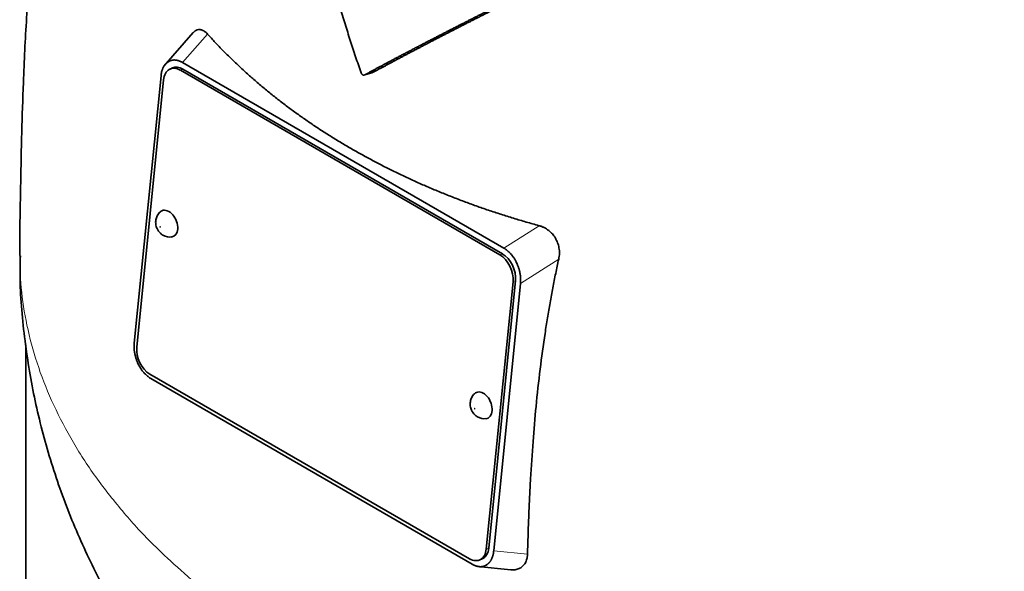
# Model space of a CAD drawing. Header units: millimetres. Extents: x 461 to 1353, y -2347 to 1807.
# Tile 10 of 30: x 1062 to 1201, y -985 to -906. Entities that reach past the tile are written whole.
import ezdxf

# ---------------------------------------------------------------- set-up
doc = ezdxf.new("R2010")
doc.units = ezdxf.units.MM
doc.layers.add('VSI344-454_TESTA', color=7, linetype='Continuous')

# ---------------------------------------------------------------- blocks, each defined once
blk = doc.blocks.new('SE4')
at = {"layer": 'VSI344-454_TESTA', "color": 7, "linetype": 'Continuous', "lineweight": 35}
for p, q in [((1086.16, -908.29), (1081.97, -913.04)), ((1082.74, -912.35), (1082.54, -912.47)), ((1083.22, -913.3), (1082.87, -913.45)), ((1084.64, -912.53), (1130.15, -938.8)), ((1129.94, -939.6), (1084.68, -913.47)), ((1081.59, -914.41), (1077.8, -952.25)), ((1129.58, -939.75), (1084.33, -913.62)), ((1110.44, -914.27), (1111.47, -914)), ((1081.95, -914.98), (1078.16, -952.82)), ((1132.03, -941.05), (1131.88, -940.72)), ((1127.66, -981.4), (1131.45, -943.55)), ((1128.01, -981.25), (1131.8, -943.4)), ((1132.51, -943.81), (1128.72, -981.65)), ((1062.43, -952.49), (1062.43, -1013.32)), ((1078.28, -955.01), (1078.45, -955.36)), ((1080.02, -956.63), (1125.28, -982.76)), ((1080.16, -957.26), (1125.67, -983.53)), ((1126.73, -982.93), (1127.08, -982.77)), ((1126.48, -983.85), (1131.14, -984.32)), ((1127.55, -983.72), (1127.77, -983.59))]:
    blk.add_line(p, q, dxfattribs=at)
at = {"layer": 'VSI344-454_TESTA', "color": 4, "linetype": 'Continuous', "lineweight": 9}
for p, q in [((1084.64, -912.53), (1088.18, -908.51)), ((1084.68, -913.47), (1084.33, -913.62)), ((1135.14, -935.62), (1130.15, -938.8)), ((1129.58, -939.75), (1129.94, -939.6)), ((1137.92, -940.35), (1132.51, -943.81)), ((1131.8, -943.4), (1131.45, -943.55)), ((1127.66, -981.4), (1128.01, -981.25)), ((1128.72, -981.65), (1133.51, -982.12))]:
    blk.add_line(p, q, dxfattribs=at)
at = {"layer": 'VSI344-454_TESTA', "color": 7, "linetype": 'Continuous', "lineweight": 35}
for centre, major_axis, start_param, end_param in [((1084.07, -916.2), (1.2, -2.75), 2.425216, 3.996013), ((1084.42, -916.05), (1.2, -2.75), 2.425216, 3.141593), ((1082.53, -935.33), (-0.8, 1.83), 0, 0.21978), ((1082.53, -935.33), (-0.8, 1.83), 2.920391, 6.283185), ((1129.33, -942.33), (1.2, -2.75), 0.85442, 2.425216), ((1129.68, -942.18), (-1.2, 2.75), 3.996013, 5.566809), ((1080.28, -954.05), (-1.2, 2.75), 0.85442, 2.425216), ((1127.08, -961.05), (-0.8, 1.83), 0, 0.21978), ((1127.08, -961.05), (-0.8, 1.83), 2.920391, 6.283185), ((1125.53, -980.18), (-1.2, 2.75), 2.425216, 3.996013), ((1125.89, -980.02), (-1.2, 2.75), 3.141593, 3.996013)]:
    blk.add_ellipse(centre, major_axis=major_axis, ratio=0.643408, start_param=start_param, end_param=end_param, dxfattribs=at)
at = {"layer": 'VSI344-454_TESTA', "color": 4, "linetype": 'Continuous', "lineweight": 9}
for centre in [(1081.48, -935.79), (1126.02, -961.51)]:
    blk.add_ellipse(centre, major_axis=(-0.0254, 0.0582), ratio=0.643408, dxfattribs=at)
at = {"layer": 'VSI344-454_TESTA', "color": 7, "linetype": 'Continuous', "lineweight": 35}
for points, degree, knots in [([(1080.17, -834.38), (1079.89, -834.93), (1078.41, -837.81), (1075.86, -843.21), (1072.88, -850.56), (1070.39, -857.98), (1068.35, -865.34), (1066.67, -872.77), (1065.23, -880.65), (1064.07, -888.91), (1063.16, -897.58), (1062.5, -906.36), (1062.09, -914.72), (1061.85, -922.61), (1061.73, -928.55), (1061.64, -933.32), (1061.58, -936.94), (1061.58, -939.01), (1061.58, -939.83)], 3, [0.2682405, 0.2682405, 0.2682405, 0.2682405, 0.2801562, 0.3308561, 0.3830059, 0.4325122, 0.4813376, 0.5297639, 0.5801846, 0.6379441, 0.6950676, 0.7564706, 0.8207901, 0.8714341, 0.9254254, 0.9554225, 0.9850409, 1, 1, 1, 1]), ([(1109.94, -913.98), (1109.8, -913.6), (1109.54, -912.85), (1109.16, -911.7), (1108.78, -910.55), (1108.4, -909.4), (1108.03, -908.24), (1107.67, -907.07), (1107.31, -905.89), (1106.95, -904.71), (1106.6, -903.52), (1106.26, -902.32), (1105.92, -901.12), (1105.59, -899.91), (1105.26, -898.7), (1104.94, -897.48), (1104.62, -896.25), (1104.17, -894.48), (1103.6, -892.15), (1102.91, -889.2), (1102.23, -886.15), (1101.55, -882.97), (1100.88, -879.69), (1100.44, -877.46), (1100.22, -876.32)], 3, [0, 0, 0, 0, 0.030328, 0.060804, 0.091429, 0.122206, 0.153136, 0.184222, 0.215465, 0.246867, 0.278431, 0.310158, 0.342051, 0.374109, 0.406337, 0.438735, 0.471305, 0.504049, 0.578996, 0.657008, 0.738102, 0.822291, 0.909586, 1, 1, 1, 1]), ([(1140.17, -899.09), (1136, -901.15), (1132.45, -902.92), (1128.4, -904.94), (1124.86, -906.74), (1122.94, -907.71), (1121.14, -908.64), (1119.24, -909.62), (1117.43, -910.56), (1113.78, -912.47), (1110.44, -914.27)], 2, [0, 0, 0, 0.25, 0.25, 0.5, 0.5, 0.625, 0.625, 0.75, 0.75, 1, 1, 1]), ([(1111.47, -914), (1114.8, -912.2), (1118.45, -910.29), (1120.25, -909.35), (1122.14, -908.38), (1123.91, -907.47), (1125.81, -906.51), (1129.36, -904.7), (1133.42, -902.68), (1137.03, -900.88), (1141.23, -898.81)], 2, [0, 0, 0, 0.25, 0.25, 0.375, 0.375, 0.5, 0.5, 0.75, 0.75, 1, 1, 1]), ([(1086.16, -908.29), (1086.17, -908.28), (1086.29, -908.15), (1086.53, -907.95), (1086.85, -907.85), (1087.12, -907.85), (1087.32, -907.9), (1087.53, -907.98), (1087.75, -908.11), (1087.97, -908.28), (1088.11, -908.43), (1088.18, -908.51)], 3, [0.3819069, 0.3819069, 0.3819069, 0.3819069, 0.392179, 0.5097344, 0.6234902, 0.6817649, 0.7404104, 0.8020867, 0.8651418, 0.9320617, 1, 1, 1, 1]), ([(1088.18, -908.51), (1088.36, -908.7), (1088.73, -909.1), (1089.28, -909.7), (1089.84, -910.28), (1090.41, -910.87), (1090.98, -911.44), (1091.57, -912.02), (1092.16, -912.59), (1092.76, -913.15), (1093.36, -913.71), (1093.98, -914.26), (1094.6, -914.81), (1095.23, -915.36), (1095.87, -915.9), (1096.51, -916.43), (1097.16, -916.96), (1097.82, -917.49), (1098.49, -918), (1099.16, -918.52), (1099.84, -919.03), (1100.53, -919.53), (1101.22, -920.03), (1101.92, -920.52), (1102.63, -921.01), (1103.34, -921.49), (1104.06, -921.97), (1104.79, -922.44), (1105.53, -922.9), (1106.27, -923.36), (1107.01, -923.82), (1107.77, -924.27), (1108.76, -924.85), (1110.01, -925.56), (1111.53, -926.38), (1113.07, -927.18), (1114.63, -927.96), (1116.22, -928.72), (1117.83, -929.46), (1119.47, -930.18), (1121.13, -930.87), (1122.81, -931.55), (1124.51, -932.2), (1126.23, -932.83), (1127.97, -933.43), (1129.74, -934.02), (1131.52, -934.57), (1133.32, -935.11), (1134.54, -935.45), (1135.14, -935.62)], 3, [0, 0, 0, 0, 0.016211, 0.032418, 0.048618, 0.064813, 0.081003, 0.097187, 0.113366, 0.129539, 0.145707, 0.161869, 0.178026, 0.194178, 0.210323, 0.226464, 0.242598, 0.258728, 0.274851, 0.29097, 0.307082, 0.323189, 0.339291, 0.355387, 0.371478, 0.387563, 0.403642, 0.419716, 0.435784, 0.451847, 0.467904, 0.483956, 0.500002, 0.531096, 0.562211, 0.593346, 0.624503, 0.65568, 0.686878, 0.718097, 0.749337, 0.780598, 0.811879, 0.843181, 0.874504, 0.905847, 0.937211, 0.968595, 1, 1, 1, 1]), ([(1109.94, -913.98), (1109.94, -914), (1109.96, -914.04), (1109.99, -914.1), (1110.03, -914.16), (1110.08, -914.22), (1110.15, -914.27), (1110.22, -914.3), (1110.3, -914.31), (1110.37, -914.3), (1110.42, -914.28), (1110.44, -914.27)], 3, [0, 0, 0, 0, 0.083882, 0.167351, 0.251899, 0.376428, 0.501233, 0.625666, 0.750014, 0.87532, 1, 1, 1, 1]), ([(1081.5, -933.66), (1081.48, -933.67), (1081.29, -933.8), (1081.04, -934.21), (1080.83, -934.8), (1080.82, -935.43), (1081.01, -936.1), (1081.4, -936.65), (1081.73, -936.87), (1081.87, -936.96)], 3, [0, 0, 0, 0, 0.016071, 0.188666, 0.346757, 0.501927, 0.66984, 0.88022, 1, 1, 1, 1]), ([(1135.14, -935.62), (1135.21, -935.64), (1135.33, -935.67), (1135.51, -935.74), (1135.69, -935.81), (1135.92, -935.92), (1136.2, -936.08), (1136.5, -936.29), (1136.78, -936.53), (1137.11, -936.87), (1137.47, -937.36), (1137.79, -938.04), (1137.95, -938.65), (1138.02, -939.16), (1138.03, -939.56), (1138, -939.96), (1137.95, -940.22), (1137.92, -940.35)], 3, [0, 0, 0, 0, 0.03415, 0.067958, 0.101516, 0.134917, 0.197958, 0.259657, 0.318285, 0.37658, 0.490339, 0.607904, 0.728718, 0.794673, 0.861368, 0.929571, 1, 1, 1, 1]), ([(1061.67, -939.87), (1061.64, -941.12), (1061.57, -944.89), (1062.23, -951.96), (1063.64, -960.42), (1065.81, -968.76), (1068.67, -976.85), (1072.21, -984.67), (1076.39, -992.2), (1081.21, -999.42), (1086.63, -1006.29), (1092.67, -1012.83), (1097.21, -1017), (1099.7, -1019.16), (1099.9, -1019.33)], 3, [0, 0, 0, 0, 0.0333977, 0.1188409, 0.2037888, 0.2884434, 0.3730223, 0.4577575, 0.5428994, 0.6287179, 0.7155012, 0.8035468, 0.8931431, 0.9006355, 0.9006355, 0.9006355, 0.9006355]), ([(1137.92, -940.35), (1137.85, -940.69), (1137.7, -941.36), (1137.49, -942.37), (1137.29, -943.4), (1137.08, -944.43), (1136.89, -945.48), (1136.7, -946.54), (1136.51, -947.6), (1136.33, -948.68), (1136.16, -949.77), (1135.78, -952.19), (1135.26, -956.01), (1134.7, -961.12), (1134.26, -966.29), (1133.98, -970.55), (1133.8, -974.03), (1133.68, -976.67), (1133.58, -979.38), (1133.53, -981.2), (1133.51, -982.12)], 3, [0, 0, 0, 0, 0.02336, 0.047015, 0.070963, 0.095203, 0.119731, 0.144544, 0.169639, 0.195013, 0.220662, 0.246585, 0.366346, 0.49242, 0.612327, 0.739264, 0.80163, 0.865878, 0.932007, 1, 1, 1, 1]), ([(1126.05, -959.38), (1126.03, -959.39), (1125.83, -959.52), (1125.59, -959.93), (1125.38, -960.52), (1125.37, -961.15), (1125.56, -961.81), (1125.95, -962.37), (1126.28, -962.59), (1126.42, -962.68)], 3, [0, 0, 0, 0, 0.016071, 0.188666, 0.346757, 0.501927, 0.66984, 0.88022, 1, 1, 1, 1]), ([(1133.51, -982.12), (1133.5, -982.18), (1133.5, -982.3), (1133.48, -982.47), (1133.45, -982.63), (1133.41, -982.84), (1133.33, -983.09), (1133.21, -983.35), (1133.05, -983.59), (1132.81, -983.86), (1132.44, -984.13), (1131.91, -984.31), (1131.45, -984.34), (1131.19, -984.32), (1131.15, -984.32)], 3, [0, 0, 0, 0, 0.0335571, 0.0667874, 0.0997731, 0.1325985, 0.1958636, 0.2580457, 0.3183352, 0.3781439, 0.4957181, 0.6141111, 0.7362695, 0.7635613, 0.7635613, 0.7635613, 0.7635613])]:
    blk.add_open_spline(points, degree=degree, knots=knots, dxfattribs=at)
for points, degree in [([(1082.54, -912.47), (1081.73, -913.04), (1081.59, -914.41)], 2), ([(1084.64, -912.53), (1083.57, -911.91), (1082.74, -912.35)], 2), ([(1081.87, -936.96), (1082.31, -937.19), (1082.7, -937.27), (1083.04, -937.2)], 3), ([(1131.88, -940.72), (1131.22, -939.42), (1130.15, -938.8)], 2), ([(1132.51, -943.81), (1132.64, -942.44), (1132.03, -941.05)], 2), ([(1077.8, -952.25), (1077.67, -953.62), (1078.28, -955.01)], 2), ([(1078.44, -955.36), (1079.1, -956.64), (1080.16, -957.26)], 2), ([(1126.42, -962.68), (1126.86, -962.91), (1127.25, -962.99), (1127.59, -962.92)], 3), ([(1127.77, -983.59), (1128.58, -983.01), (1128.72, -981.65)], 2), ([(1125.67, -983.53), (1126.73, -984.14), (1127.55, -983.72)], 2)]:
    blk.add_open_spline(points, degree=degree, dxfattribs=at)
at = {"layer": 'VSI344-454_TESTA', "color": 4, "linetype": 'Continuous', "lineweight": 9}
blk.add_rational_spline([(1061.57, -939.83), (1061.61, -1005.67), (1154.9, -1034.43), (1245.61, -1018.4)], [0.668581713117, 0.547065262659, 0.657538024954, 1], degree=3, dxfattribs=at)

msp = doc.modelspace()

# ---------------------------------------------------------------- block references
msp.add_blockref('SE4', (0, 0))

doc.saveas('drawing.dxf')
